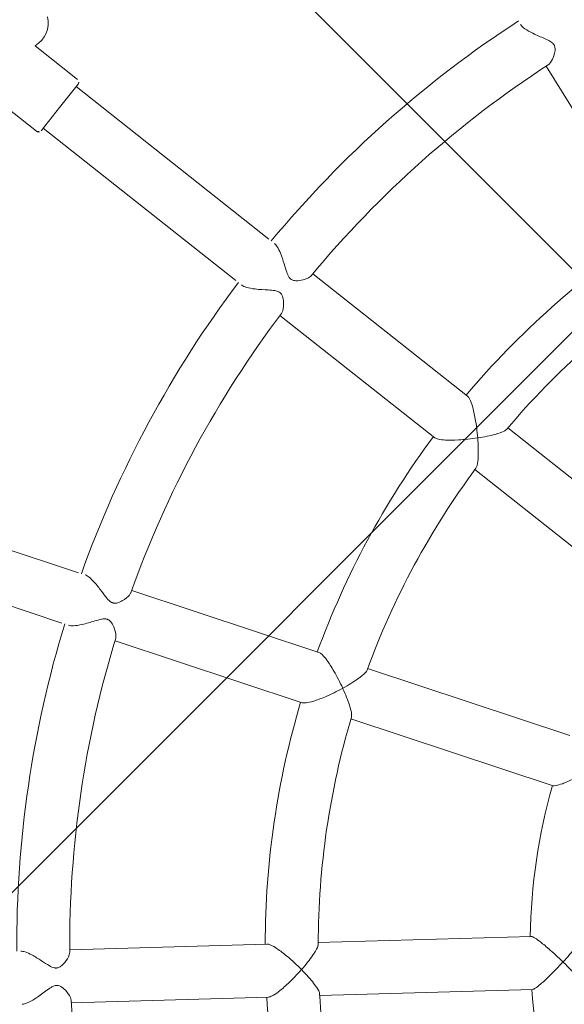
# Model space of a CAD drawing. Header units: metres. Extents: x 5484066 to 5586315, y 5680530 to 5718493.
# Tile 52 of 110: x 5516088.245 to 5516088.41, y 5683297.886 to 5683298.183. Entities that reach past the tile are written whole.
import ezdxf
from ezdxf import colors
from ezdxf.entities.mleader import LeaderData, LeaderLine
from ezdxf.math import Vec2, Vec3

# ---------------------------------------------------------------- set-up
doc = ezdxf.new("R2010")
doc.units = ezdxf.units.M
for name, color, linetype in [('01-SIM Weglinie-PZT-PTW_06-10-2025$0$A-Nawierzchnie', 41, 'Continuous'), ('01-SIM Weglinie-PZT-PTW_06-10-2025$0$A-Plac-Zabaw', 81, 'Continuous'), ('_xref', 7, 'Continuous')]:
    doc.layers.add(name, color=color, linetype=linetype)
doc.layers.add('RR_opis', color=7, linetype='Continuous', lineweight=0)
doc.styles.add('Garamond', font='GARA.TTF', dxfattribs={"height": 1})

# ---------------------------------------------------------------- blocks, each defined once
blk = doc.blocks.new('_None')
blk = doc.blocks.new('01-SIM Weglinie-PZT-PTW_06-10-2025$0$Bocianie gniazdo-Junior')
at = {"lineweight": 0}
for p, q in [((-21.22127164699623, 23.78733662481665), (-17.39308923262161, 19.2250864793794)), ((-35.15899762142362, 21.3417174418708), (-36.57679576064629, 22.16028357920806)), ((-35.12239508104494, 21.20511490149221), (-35.57239508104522, 20.42569203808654)), ((-28.74874834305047, 17.40981818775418), (-35.17239508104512, 21.11851236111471)), ((-36.15899762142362, 19.60966663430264), (-37.57679576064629, 20.42823277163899)), ((-35.57239508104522, 20.42569203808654), (-36.02239508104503, 19.64626917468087)), ((-35.97239508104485, 19.73287171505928), (-29.54874834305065, 16.02417754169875)), ((-22.12512408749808, 13.58566694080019), (-27.28282030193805, 16.5634642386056)), ((-28.08282030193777, 15.17782359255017), (-22.92512408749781, 12.20002629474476)), ((-15.21981644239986, 9.59888571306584), (-20.78491867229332, 12.81189898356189)), ((-21.5849186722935, 11.42625833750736), (-16.01981644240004, 8.213245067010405)), ((-32.97509483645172, 6.610367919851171), (-40.27979638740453, 7.898383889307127)), ((-40.55763347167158, 6.322691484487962), (-33.25293192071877, 5.034675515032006)), ((-25.44298724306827, 5.282254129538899), (-31.30810297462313, 6.316432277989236)), ((-17.590561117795, 3.897659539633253), (-23.9189618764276, 5.013527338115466)), ((-31.58594005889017, 4.740739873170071), (-25.72082432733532, 3.706561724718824)), ((-24.19679896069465, 3.437834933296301), (-17.86839820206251, 2.321967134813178)), ((-17.86839820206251, -2.270583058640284), (-24.19679896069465, -3.386450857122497)), ((-25.72082432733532, -3.65517764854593), (-31.58594005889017, -4.689355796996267)), ((-23.9189618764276, -4.962143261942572), (-17.59056111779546, -3.846275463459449)), ((-31.30810297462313, -6.265048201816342), (-25.44298724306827, -5.230870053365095))]:
    blk.add_line(p, q, dxfattribs=at)
for centre, radius, start, end in [((-0.2385586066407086, 0.0256920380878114), 33.29999999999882, 131.3766076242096, 148.6233923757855), ((-0.2385586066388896, 0.02569203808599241), 31.70000000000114, 131.3096996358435, 148.6903003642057), ((-37.07300545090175, 22.78779927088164), 0.8000000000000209, 308.3352778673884, 21.49304519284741), ((-35.20899762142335, 21.25511490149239), 0.09999999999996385, 330.0000000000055, 59.99999999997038), ((-36.10899762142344, 19.69626917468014), 0.1000000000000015, 239.9999999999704, 330.0000000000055), ((-0.2385586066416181, 0.02569203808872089), 25.7999999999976, 131.7768981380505, 148.223101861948), ((-0.2385586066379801, 0.02569203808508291), 24.20000000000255, 131.7692866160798, 148.2307133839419), ((-0.2385586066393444, 0.0256920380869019), 33.30000000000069, 151.3766076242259, 168.6233923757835), ((-0.2385586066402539, 0.0256920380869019), 31.69999999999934, 151.3096996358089, 168.6903003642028), ((-0.2385586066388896, 0.0256920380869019), 25.80000000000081, 151.7768981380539, 168.2231018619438), ((-0.2385586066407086, 0.0256920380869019), 24.19999999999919, 151.7692866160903, 168.230713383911), ((-0.2385586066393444, 0.0256920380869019), 33.30000000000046, 171.3766076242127, 188.6233923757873), ((-0.2385586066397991, 0.0256920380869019), 31.7000000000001, 171.3096996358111, 188.6903003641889), ((-0.2385586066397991, 0.0256920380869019), 25.80000000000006, 171.7768981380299, 188.2231018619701), ((-0.2385586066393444, 0.0256920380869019), 24.20000000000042, 171.7692866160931, 188.2307133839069), ((-0.2385586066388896, 0.0256920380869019), 17.80000000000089, 172.5759589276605, 187.4240410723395), ((-0.2385586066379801, 0.0256920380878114), 17.80000000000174, 192.5759589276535, 207.4240410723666), ((-0.2385586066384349, 0.0256920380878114), 24.20000000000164, 191.769286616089, 208.2307133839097), ((-0.2385586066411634, 0.02569203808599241), 25.79999999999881, 191.7768981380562, 208.223101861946), ((-0.2385586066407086, 0.02569203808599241), 31.69999999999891, 191.3096996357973, 208.6903003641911)]:
    blk.add_arc(centre, radius, start, end, dxfattribs=at)
for points, knots in [([(-21.16464284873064, 23.83722282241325), (-21.14580796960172, 23.8537496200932), (-21.12790641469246, 23.87872109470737), (-21.07550674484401, 23.97707288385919), (-21.047892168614, 24.0697248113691), (-21.02495068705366, 24.22176598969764), (-21.02223888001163, 24.2844407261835), (-21.03663443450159, 24.37529575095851), (-21.04691767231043, 24.40310458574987), (-21.06279107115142, 24.43198895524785), (-21.06688674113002, 24.43856484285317), (-21.07398487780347, 24.44865492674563), (-21.07672734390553, 24.45229155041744), (-21.08188425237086, 24.45869013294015), (-21.08425229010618, 24.46147547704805), (-21.09001415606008, 24.46791744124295), (-21.09346202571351, 24.4715126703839), (-21.10403177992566, 24.48184101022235), (-21.11147009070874, 24.48823077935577), (-21.14099823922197, 24.51092452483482), (-21.17148190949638, 24.52908948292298), (-21.26896817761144, 24.56890266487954), (-21.32934579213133, 24.58686856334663), (-21.50625383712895, 24.63581548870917), (-21.6370334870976, 24.66834155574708), (-21.85909750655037, 24.73988324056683), (-21.94847163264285, 24.77415304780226), (-22.08053663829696, 24.84227448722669), (-22.12731080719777, 24.87388984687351), (-22.16398331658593, 24.91122469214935), (-22.16836196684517, 24.91603454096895), (-22.1723831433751, 24.92082716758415)], [1.342123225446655, 1.342123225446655, 1.342123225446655, 1.342123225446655, 1.491391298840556, 1.491391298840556, 1.819224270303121, 1.819224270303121, 2.04833457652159, 2.04833457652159, 2.205167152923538, 2.205167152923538, 2.253567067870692, 2.253567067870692, 2.282100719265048, 2.282100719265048, 2.305173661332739, 2.305173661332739, 2.336844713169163, 2.336844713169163, 2.399282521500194, 2.399282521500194, 2.572780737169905, 2.572780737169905, 2.765300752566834, 2.765300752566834, 3.098607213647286, 3.098607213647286, 3.353816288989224, 3.353816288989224, 3.556951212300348, 3.556951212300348, 3.587098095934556, 3.587098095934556, 3.587098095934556, 3.587098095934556]), ([(-28.56424935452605, 17.30329764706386), (-28.53224688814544, 17.28482292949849), (-28.49887290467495, 17.2549953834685), (-28.42258809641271, 17.16710622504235), (-28.38081689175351, 17.10571691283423), (-28.28596409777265, 16.94516616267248), (-28.23450170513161, 16.84060499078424), (-28.14375446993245, 16.64723191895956), (-28.10633577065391, 16.56419901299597), (-28.04441576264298, 16.44715428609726), (-28.01252343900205, 16.39175791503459), (-27.96277562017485, 16.34126020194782), (-27.95312702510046, 16.3326845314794), (-27.9389072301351, 16.32195115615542), (-27.93478740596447, 16.3190482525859), (-27.92749315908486, 16.31426836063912), (-27.9243552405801, 16.31232475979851), (-27.91769777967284, 16.30843328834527), (-27.91417878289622, 16.30650963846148), (-27.90563950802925, 16.3021514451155), (-27.90060292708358, 16.29983382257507), (-27.88263678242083, 16.29240320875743), (-27.86955093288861, 16.2884979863), (-27.83609415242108, 16.28150829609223), (-27.81563075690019, 16.27997708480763), (-27.754189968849, 16.280485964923), (-27.71005155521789, 16.2881438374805), (-27.58701944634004, 16.32098004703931), (-27.50162266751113, 16.35759243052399), (-27.38153832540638, 16.43214588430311), (-27.34193704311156, 16.46640989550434), (-27.32211512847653, 16.49903311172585)], [5.67352176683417, 5.67352176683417, 5.67352176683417, 5.67352176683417, 5.838036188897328, 5.838036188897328, 6.042373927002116, 6.042373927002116, 6.31866801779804, 6.31866801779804, 6.553042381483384, 6.553042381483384, 6.719785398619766, 6.719785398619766, 6.757848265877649, 6.757848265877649, 6.773083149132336, 6.773083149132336, 6.784428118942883, 6.784428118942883, 6.796951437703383, 6.796951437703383, 6.814578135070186, 6.814578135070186, 6.859244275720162, 6.859244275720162, 6.927563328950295, 6.927563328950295, 7.069291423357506, 7.069291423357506, 7.327830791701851, 7.327830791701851, 7.525952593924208, 7.525952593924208, 7.525952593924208, 7.525952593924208]), ([(-28.04666872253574, 15.24406947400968), (-28.03466266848, 15.26597874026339), (-28.02635231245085, 15.29552650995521), (-28.01079083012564, 15.40566109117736), (-28.01639657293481, 15.5021471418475), (-28.04677908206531, 15.65243705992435), (-28.06536282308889, 15.71172789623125), (-28.10996013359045, 15.79299001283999), (-28.12954430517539, 15.81612800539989), (-28.1545823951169, 15.8379549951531), (-28.16053172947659, 15.84261321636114), (-28.17043110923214, 15.84951911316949), (-28.17417399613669, 15.85195537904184), (-28.1813579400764, 15.85631140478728), (-28.18477003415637, 15.85825229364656), (-28.19258280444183, 15.86241881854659), (-28.19700737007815, 15.86458862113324), (-28.21060074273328, 15.87071653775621), (-28.21998247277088, 15.87423414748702), (-28.25740375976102, 15.88592448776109), (-28.29466407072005, 15.89267560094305), (-28.40738193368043, 15.89564339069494), (-28.47434123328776, 15.89108999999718), (-28.66664793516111, 15.87512649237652), (-28.80336319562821, 15.86117405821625), (-29.03379727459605, 15.8549903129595), (-29.12533573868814, 15.85781918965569), (-29.26606992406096, 15.87856829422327), (-29.31815292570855, 15.89308381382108), (-29.3592673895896, 15.91484289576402), (-29.36179334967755, 15.91623898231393), (-29.36424935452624, 15.91765700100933)], [1.290583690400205, 1.290583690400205, 1.290583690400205, 1.290583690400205, 1.428590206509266, 1.428590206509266, 1.729026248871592, 1.729026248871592, 1.934815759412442, 1.934815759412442, 2.079606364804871, 2.079606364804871, 2.122144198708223, 2.122144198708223, 2.147104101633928, 2.147104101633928, 2.168978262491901, 2.168978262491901, 2.196348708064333, 2.196348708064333, 2.251507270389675, 2.251507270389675, 2.409917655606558, 2.409917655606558, 2.579943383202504, 2.579943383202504, 2.864027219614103, 2.864027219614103, 3.070149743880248, 3.070149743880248, 3.235067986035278, 3.235067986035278, 3.246182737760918, 3.246182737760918, 3.246182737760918, 3.246182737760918]), ([(-22.12512408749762, 13.58566694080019), (-22.12511768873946, 13.58566324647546), (-22.12511128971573, 13.58565955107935), (-22.10060297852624, 13.57150264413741), (-22.07337974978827, 13.54234082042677), (-22.00947883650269, 13.44968028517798), (-21.97345758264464, 13.38230256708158), (-21.89168938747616, 13.20412809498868), (-21.84420615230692, 13.08115843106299), (-21.73935016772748, 12.76707774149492), (-21.68544592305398, 12.5740140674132), (-21.64137726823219, 12.38357348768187), (-21.64124937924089, 12.38302048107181), (-21.64112158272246, 12.38246753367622)], [1.530099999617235, 1.530099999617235, 1.530099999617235, 1.530099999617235, 1.530162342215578, 1.530162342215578, 1.768862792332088, 1.768862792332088, 2.058717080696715, 2.058717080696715, 2.443423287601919, 2.443423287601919, 2.936423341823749, 2.936423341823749, 2.937859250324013, 2.937859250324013, 2.937859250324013, 2.937859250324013]), ([(-21.64112158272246, 12.38246753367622), (-21.6405788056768, 12.38263333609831), (-21.64003612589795, 12.38279918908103), (-21.44962331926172, 12.44102103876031), (-21.27470277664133, 12.50426822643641), (-21.02452381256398, 12.61401213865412), (-20.93829511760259, 12.65996376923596), (-20.84934496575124, 12.72417641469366), (-20.82551378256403, 12.74644047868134), (-20.8127947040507, 12.76699530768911)], [-0.001759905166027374, -0.001759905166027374, -0.001759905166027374, -0.001759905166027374, 0, 0, 0.6158580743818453, 0.6158580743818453, 1.09285493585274, 1.09285493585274, 1.358673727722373, 1.358673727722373, 1.358673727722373, 1.358673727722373]), ([(-21.64112158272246, 12.38246753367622), (-21.64166434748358, 12.38230173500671), (-21.64220720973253, 12.38213598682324), (-21.82916792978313, 12.32508026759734), (-22.02331809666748, 12.27523087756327), (-22.34774793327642, 12.20899848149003), (-22.47798440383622, 12.18863533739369), (-22.67317212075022, 12.17036143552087), (-22.74953356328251, 12.16786789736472), (-22.86173039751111, 12.17687744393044), (-22.90059689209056, 12.18587253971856), (-22.92511128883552, 12.20001890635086), (-22.92511768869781, 12.20002260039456), (-22.92512408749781, 12.20002629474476)], [-0.001759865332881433, -0.001759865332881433, -0.001759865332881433, -0.001759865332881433, 0, 0, 0.6042263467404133, 0.6042263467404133, 1.075726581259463, 1.075726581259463, 1.430975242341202, 1.430975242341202, 1.723529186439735, 1.723529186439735, 1.72360559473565, 1.72360559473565, 1.72360559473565, 1.72360559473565]), ([(-21.55996896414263, 11.47285152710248), (-21.54893965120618, 11.49337751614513), (-21.54169430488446, 11.52365020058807), (-21.53010354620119, 11.62930087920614), (-21.53292004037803, 11.72513364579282), (-21.56164463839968, 11.99291449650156), (-21.59356698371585, 12.17436352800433), (-21.63857964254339, 12.37143198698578), (-21.63965572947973, 12.37611830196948), (-21.64086607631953, 12.38136167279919), (-21.64099378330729, 12.38191457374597), (-21.64112158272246, 12.38246753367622)], [1.845599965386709, 1.845599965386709, 1.845599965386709, 1.845599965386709, 2.055969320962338, 2.055969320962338, 2.443676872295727, 2.443676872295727, 2.945769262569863, 2.945769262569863, 2.957987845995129, 2.957987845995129, 2.959427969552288, 2.959427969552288, 2.959427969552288, 2.959427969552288]), ([(-32.76529032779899, 6.573373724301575), (-32.72805856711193, 6.566810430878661), (-32.68548980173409, 6.549588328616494), (-32.58225088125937, 6.491642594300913), (-32.52165161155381, 6.447661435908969), (-32.376723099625, 6.327896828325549), (-32.2920718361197, 6.246385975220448), (-32.13875762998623, 6.093621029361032), (-32.07402544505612, 6.027246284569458), (-31.96305617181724, 5.928599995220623), (-31.91610669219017, 5.894065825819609), (-31.86032326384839, 5.870935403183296), (-31.85102988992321, 5.867680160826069), (-31.83658476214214, 5.863617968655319), (-31.8315103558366, 5.86238072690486), (-31.82255541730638, 5.860531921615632), (-31.81868560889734, 5.859844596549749), (-31.80978624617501, 5.858515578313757), (-31.80477598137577, 5.857954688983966), (-31.79068433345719, 5.856883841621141), (-31.7817015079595, 5.856803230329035), (-31.74567147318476, 5.858656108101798), (-31.71136752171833, 5.865597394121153), (-31.62392026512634, 5.905175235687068), (-31.57813596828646, 5.935442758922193), (-31.46203758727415, 6.028510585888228), (-31.39526332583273, 6.100368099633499), (-31.33903357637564, 6.193218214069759), (-31.32758685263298, 6.219430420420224), (-31.32299128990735, 6.242447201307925)], [6.663259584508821, 6.663259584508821, 6.663259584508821, 6.663259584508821, 6.885020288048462, 6.885020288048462, 7.156537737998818, 7.156537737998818, 7.525456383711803, 7.525456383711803, 7.843899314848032, 7.843899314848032, 8.131274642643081, 8.131274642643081, 8.188518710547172, 8.188518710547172, 8.21965764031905, 8.21965764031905, 8.243552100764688, 8.243552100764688, 8.274818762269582, 8.274818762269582, 8.331974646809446, 8.331974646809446, 8.506697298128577, 8.506697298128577, 8.693518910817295, 8.693518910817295, 9.01041670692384, 9.01041670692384, 9.147517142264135, 9.147517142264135, 9.147517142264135, 9.147517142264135]), ([(-31.57462611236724, 4.815355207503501), (-31.57083865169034, 4.84003402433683), (-31.57313419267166, 4.870599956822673), (-31.59611467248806, 4.979291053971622), (-31.6343181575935, 5.067906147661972), (-31.71521182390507, 5.200460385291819), (-31.75444334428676, 5.251499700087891), (-31.81879882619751, 5.306234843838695), (-31.84323587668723, 5.322442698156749), (-31.87812235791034, 5.336173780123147), (-31.88569722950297, 5.338678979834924), (-31.89812114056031, 5.342000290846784), (-31.90282906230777, 5.343084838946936), (-31.91191102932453, 5.344850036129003), (-31.91626363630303, 5.345555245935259), (-31.92637092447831, 5.34687937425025), (-31.9321296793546, 5.347402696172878), (-31.95064884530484, 5.34839394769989), (-31.96347049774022, 5.348042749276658), (-32.01491834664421, 5.343274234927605), (-32.05311675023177, 5.332441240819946), (-32.14591965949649, 5.300481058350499), (-32.21032539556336, 5.271469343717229), (-32.39221566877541, 5.187157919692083), (-32.51774732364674, 5.127015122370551), (-32.72991006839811, 5.045400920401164), (-32.81418780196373, 5.018762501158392), (-32.94922473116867, 4.993211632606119), (-33.00133508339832, 4.99041174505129), (-33.04278481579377, 4.997621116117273), (-33.04295622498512, 4.997651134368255), (-33.04312741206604, 4.997681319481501)], [1.302988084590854, 1.302988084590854, 1.302988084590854, 1.302988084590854, 1.443485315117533, 1.443485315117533, 1.75001760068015, 1.75001760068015, 1.967701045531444, 1.967701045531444, 2.078392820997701, 2.078392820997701, 2.108291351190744, 2.108291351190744, 2.126295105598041, 2.126295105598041, 2.142703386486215, 2.142703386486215, 2.164173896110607, 2.164173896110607, 2.211321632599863, 2.211321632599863, 2.351817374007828, 2.351817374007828, 2.584340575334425, 2.584340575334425, 2.964922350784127, 2.964922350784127, 3.234450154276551, 3.234450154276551, 3.453338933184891, 3.453338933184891, 3.454249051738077, 3.454249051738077, 3.454249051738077, 3.454249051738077]), ([(-25.44298724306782, 5.282254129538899), (-25.44295891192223, 5.282249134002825), (-25.44293057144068, 5.282244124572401), (-25.41502268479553, 5.2772991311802), (-25.37945358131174, 5.259185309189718), (-25.28769193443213, 5.193925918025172), (-25.23079058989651, 5.142912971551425), (-25.09302881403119, 5.00344287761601), (-25.00637897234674, 4.904153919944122), (-24.80047017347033, 4.644926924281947), (-24.68380032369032, 4.48196165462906), (-24.57726994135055, 4.318101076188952), (-24.57696253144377, 4.317628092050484), (-24.57665522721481, 4.317155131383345)], [1.530109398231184, 1.530109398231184, 1.530109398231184, 1.530109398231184, 1.530352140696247, 1.530352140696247, 1.769068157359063, 1.769068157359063, 2.058929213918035, 2.058929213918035, 2.443523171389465, 2.443523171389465, 2.936500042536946, 2.936500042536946, 2.937927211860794, 2.937927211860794, 2.937927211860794, 2.937927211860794]), ([(-24.57665522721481, 4.317155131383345), (-24.57620468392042, 4.317494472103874), (-24.57575424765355, 4.317833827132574), (-24.416752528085, 4.437657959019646), (-24.27402154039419, 4.556908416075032), (-24.07649992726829, 4.745560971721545), (-24.01120102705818, 4.818209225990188), (-23.94952941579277, 4.909002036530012), (-23.93472561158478, 4.938108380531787), (-23.92979881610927, 4.961797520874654)], [-0.001749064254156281, -0.001749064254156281, -0.001749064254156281, -0.001749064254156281, 0, 0, 0.6158098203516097, 0.6158098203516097, 1.092597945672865, 1.092597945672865, 1.358657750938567, 1.358657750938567, 1.358657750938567, 1.358657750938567]), ([(-24.57665522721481, 4.317155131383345), (-24.57710576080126, 4.316815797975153), (-24.57755640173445, 4.31647647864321), (-24.7337058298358, 4.19893344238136), (-24.89907703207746, 4.0856996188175), (-25.18122886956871, 3.912530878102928), (-25.29661190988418, 3.848865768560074), (-25.47376721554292, 3.764924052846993), (-25.54468444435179, 3.736448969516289), (-25.65323221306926, 3.706509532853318), (-25.69285152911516, 3.701653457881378), (-25.72076765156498, 3.706551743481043), (-25.72079599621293, 3.706556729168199), (-25.72082432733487, 3.706561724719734)], [-0.001749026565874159, -0.001749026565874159, -0.001749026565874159, -0.001749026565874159, 0, 0, 0.6041536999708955, 0.6041536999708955, 1.075481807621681, 1.075481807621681, 1.430712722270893, 1.430712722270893, 1.723264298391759, 1.723264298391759, 1.72356178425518, 1.72356178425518, 1.72356178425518, 1.72356178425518]), ([(-24.18928971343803, 3.490151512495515), (-24.18594243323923, 3.513235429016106), (-24.18949856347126, 3.544199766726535), (-24.21477513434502, 3.647486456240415), (-24.25019462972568, 3.73654989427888), (-24.36875315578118, 3.978306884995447), (-24.46080263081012, 4.137881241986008), (-24.57049409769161, 4.307657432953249), (-24.5731100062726, 4.311696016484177), (-24.57604071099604, 4.31620921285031), (-24.57634791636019, 4.316682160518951), (-24.57665522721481, 4.317155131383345)], [1.845607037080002, 1.845607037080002, 1.845607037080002, 1.845607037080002, 2.056187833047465, 2.056187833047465, 2.443756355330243, 2.443756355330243, 2.945841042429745, 2.945841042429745, 2.958069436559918, 2.958069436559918, 2.959500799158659, 2.959500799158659, 2.959500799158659, 2.959500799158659]), ([(-16.80077400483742, 2.946057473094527), (-16.80123327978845, 2.945726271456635), (-16.80169261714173, 2.945395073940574), (-16.96256025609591, 2.829421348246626), (-17.12717106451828, 2.716643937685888), (-17.39915006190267, 2.542031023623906), (-17.50715034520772, 2.477056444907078), (-17.66776044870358, 2.389624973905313), (-17.73006667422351, 2.359279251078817), (-17.8200069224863, 2.325478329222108), (-17.85037915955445, 2.318824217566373), (-17.8683470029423, 2.321958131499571), (-17.86837261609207, 2.32196262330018), (-17.86839820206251, 2.321967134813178)], [-0.001721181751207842, -0.001721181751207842, -0.001721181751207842, -0.001721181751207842, 0, 0, 0.6009829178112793, 0.6009829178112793, 1.070484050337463, 1.070484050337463, 1.426798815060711, 1.426798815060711, 1.721413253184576, 1.721413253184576, 1.721834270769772, 1.721834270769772, 1.721834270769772, 1.721834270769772]), ([(-16.80077400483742, -2.894673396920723), (-16.80045746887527, -2.894207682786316), (-16.80014099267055, -2.893741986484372), (-16.68541968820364, -2.724903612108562), (-16.58048987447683, -2.561487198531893), (-16.43204544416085, -2.311748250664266), (-16.38149155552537, -2.218767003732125), (-16.32562190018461, -2.096320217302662), (-16.31072876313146, -2.054194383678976), (-16.30879095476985, -2.02384938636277), (-16.30886361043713, -2.020111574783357), (-16.3092817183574, -2.016820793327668)], [-0.001711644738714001, -0.001711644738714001, -0.001711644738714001, -0.001711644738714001, 0, 0, 0.6188695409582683, 0.6188695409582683, 1.097320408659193, 1.097320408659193, 1.446477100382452, 1.446477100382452, 1.502129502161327, 1.502129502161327, 1.502129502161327, 1.502129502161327]), ([(-17.86839820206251, -2.270583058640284), (-17.86836006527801, -2.270576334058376), (-17.86832186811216, -2.270569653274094), (-17.85032222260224, -2.267446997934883), (-17.81993061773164, -2.274115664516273), (-17.72995444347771, -2.307946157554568), (-17.66763346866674, -2.338305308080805), (-17.50702522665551, -2.425746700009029), (-17.39905153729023, -2.490708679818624), (-17.12712337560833, -2.665292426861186), (-16.96253260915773, -2.778057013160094), (-16.80168749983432, -2.894014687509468), (-16.80123072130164, -2.894344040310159), (-16.80077400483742, -2.894673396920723)], [1.527161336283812, 1.527161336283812, 1.527161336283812, 1.527161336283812, 1.527673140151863, 1.527673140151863, 1.767959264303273, 1.767959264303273, 2.058556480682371, 2.058556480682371, 2.441356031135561, 2.441356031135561, 2.931459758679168, 2.931459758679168, 2.932855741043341, 2.932855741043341, 2.932855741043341, 2.932855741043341]), ([(-16.80077400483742, -2.894673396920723), (-16.80109053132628, -2.895139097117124), (-16.80140711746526, -2.895604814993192), (-16.91289221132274, -3.059581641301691), (-17.02898918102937, -3.221839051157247), (-17.22480691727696, -3.478899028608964), (-17.30405069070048, -3.576872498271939), (-17.4250663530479, -3.713971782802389), (-17.47324547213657, -3.763815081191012), (-17.54622470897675, -3.826379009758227), (-17.57250265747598, -3.843040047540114), (-17.59048480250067, -3.846261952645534), (-17.59052298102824, -3.846268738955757), (-17.59056111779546, -3.846275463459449)], [-0.001711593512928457, -0.001711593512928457, -0.001711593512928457, -0.001711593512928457, 0, 0, 0.6009089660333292, 0.6009089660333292, 1.070253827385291, 1.070253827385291, 1.426550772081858, 1.426550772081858, 1.721162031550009, 1.721162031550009, 1.721789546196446, 1.721789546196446, 1.721789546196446, 1.721789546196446]), ([(-16.03867905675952, -3.551484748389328), (-16.03926510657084, -3.548896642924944), (-16.04015685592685, -3.546114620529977), (-16.05060690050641, -3.520082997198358), (-16.07753723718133, -3.486635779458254), (-16.16828661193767, -3.393221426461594), (-16.24506004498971, -3.324857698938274), (-16.46468313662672, -3.144252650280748), (-16.61681779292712, -3.027885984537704), (-16.78666708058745, -2.904858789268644), (-16.79302956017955, -2.900259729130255), (-16.79986060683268, -2.895332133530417), (-16.80031727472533, -2.895002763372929), (-16.80077400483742, -2.894673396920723)], [1.734098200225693, 1.734098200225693, 1.734098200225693, 1.734098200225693, 1.770604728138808, 1.770604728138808, 2.053961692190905, 2.053961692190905, 2.440611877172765, 2.440611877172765, 2.943348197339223, 2.943348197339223, 2.96287179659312, 2.96287179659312, 2.964270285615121, 2.964270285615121, 2.964270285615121, 2.964270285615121]), ([(-24.57665522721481, -4.26577105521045), (-24.57634850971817, -4.265298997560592), (-24.57604189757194, -4.264826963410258), (-24.46761441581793, -4.097852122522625), (-24.37427891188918, -3.936980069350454), (-24.25319852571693, -3.692163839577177), (-24.21668611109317, -3.601571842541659), (-24.189775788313, -3.495147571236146), (-24.18581612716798, -3.462720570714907), (-24.18928971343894, -3.438767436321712)], [-0.001745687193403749, -0.001745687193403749, -0.001745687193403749, -0.001745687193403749, 0, 0, 0.6157953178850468, 0.6157953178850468, 1.092518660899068, 1.092518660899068, 1.358654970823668, 1.358654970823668, 1.358654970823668, 1.358654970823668]), ([(-25.72082432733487, -3.65517764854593), (-25.72078935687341, -3.655171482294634), (-25.7207543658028, -3.655165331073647), (-25.69282506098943, -3.650270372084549), (-25.65319935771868, -3.655131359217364), (-25.54464031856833, -3.6850809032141), (-25.47371876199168, -3.713560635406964), (-25.29656699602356, -3.79750602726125), (-25.18119488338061, -3.861166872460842), (-24.89906178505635, -4.03432591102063), (-24.73369710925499, -4.147555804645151), (-24.57755466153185, -4.26509371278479), (-24.57710489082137, -4.265432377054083), (-24.57665522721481, -4.26577105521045)], [1.530112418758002, 1.530112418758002, 1.530112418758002, 1.530112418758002, 1.530412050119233, 1.530412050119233, 1.769132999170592, 1.769132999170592, 2.058996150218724, 2.058996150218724, 2.443554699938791, 2.443554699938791, 2.93652461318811, 2.93652461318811, 2.93794906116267, 2.93794906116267, 2.93794906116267, 2.93794906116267]), ([(-24.57665522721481, -4.26577105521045), (-24.57696193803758, -4.266243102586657), (-24.57726875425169, -4.266715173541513), (-24.68379432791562, -4.430568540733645), (-24.80045938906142, -4.593527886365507), (-25.00635390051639, -4.852739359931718), (-25.09299493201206, -4.952020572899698), (-25.23075212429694, -5.091492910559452), (-25.28765594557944, -5.142511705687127), (-25.37942472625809, -5.207784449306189), (-25.41499815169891, -5.225905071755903), (-25.4429172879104, -5.230857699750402), (-25.44295227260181, -5.230863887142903), (-25.44298724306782, -5.230870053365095)], [-0.001745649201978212, -0.001745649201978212, -0.001745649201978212, -0.001745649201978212, 0, 0, 0.6041305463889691, 0.6041305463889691, 1.075403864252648, 1.075403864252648, 1.430628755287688, 1.430628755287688, 1.723179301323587, 1.723179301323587, 1.723546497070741, 1.723546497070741, 1.723546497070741, 1.723546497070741]), ([(-23.92979881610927, -4.910413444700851), (-23.93455009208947, -4.887569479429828), (-23.94848958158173, -4.859678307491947), (-24.00758254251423, -4.771256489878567), (-24.07132344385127, -4.699685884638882), (-24.26540636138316, -4.513070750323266), (-24.40647867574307, -4.394606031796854), (-24.56761812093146, -4.272588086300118), (-24.57145841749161, -4.269687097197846), (-24.57575598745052, -4.26644844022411), (-24.5762055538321, -4.266109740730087), (-24.57665522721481, -4.26577105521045)], [1.845609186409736, 1.845609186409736, 1.845609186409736, 1.845609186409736, 2.05625661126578, 2.05625661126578, 2.443781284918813, 2.443781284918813, 2.945863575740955, 2.945863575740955, 2.958095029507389, 2.958095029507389, 2.959523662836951, 2.959523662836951, 2.959523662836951, 2.959523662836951]), ([(-33.04312741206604, -4.946297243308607), (-33.00577795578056, -4.939709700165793), (-32.95975340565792, -4.941370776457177), (-32.84271757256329, -4.960601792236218), (-32.77067266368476, -4.981260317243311), (-32.59339284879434, -5.044329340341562), (-32.48590685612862, -5.092034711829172), (-32.28850779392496, -5.183665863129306), (-32.20409976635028, -5.224332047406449), (-32.06707511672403, -5.278275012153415), (-32.01262644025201, -5.294002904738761), (-31.95439645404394, -5.296808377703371), (-31.9453035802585, -5.296778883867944), (-31.93056221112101, -5.295890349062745), (-31.92487054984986, -5.295330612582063), (-31.91468183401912, -5.293929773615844), (-31.91017536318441, -5.293161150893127), (-31.9005389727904, -5.29119902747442), (-31.8954491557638, -5.289957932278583), (-31.88137754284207, -5.285970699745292), (-31.87265604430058, -5.282833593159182), (-31.84000206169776, -5.268752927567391), (-31.8102030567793, -5.250622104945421), (-31.74102348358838, -5.182633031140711), (-31.70817670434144, -5.138033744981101), (-31.63079231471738, -5.009871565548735), (-31.5929460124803, -4.919400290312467), (-31.57277299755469, -4.814258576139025), (-31.57116558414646, -4.786571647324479), (-31.57462611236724, -4.763971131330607)], [6.57872634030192, 6.57872634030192, 6.57872634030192, 6.57872634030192, 6.79953289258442, 6.79953289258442, 7.069935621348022, 7.069935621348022, 7.438133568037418, 7.438133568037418, 7.760147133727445, 7.760147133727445, 8.041766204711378, 8.041766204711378, 8.094938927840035, 8.094938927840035, 8.12932113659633, 8.12932113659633, 8.157443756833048, 8.157443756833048, 8.190413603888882, 8.190413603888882, 8.250404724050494, 8.250404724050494, 8.423170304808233, 8.423170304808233, 8.607386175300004, 8.607386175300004, 8.919197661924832, 8.919197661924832, 9.050689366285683, 9.050689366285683, 9.050689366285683, 9.050689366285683]), ([(-31.32299128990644, -6.191063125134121), (-31.32787184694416, -6.16657724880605), (-31.34048052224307, -6.138656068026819), (-31.39921332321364, -6.044404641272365), (-31.46538461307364, -5.97425222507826), (-31.5873484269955, -5.876814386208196), (-31.64251890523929, -5.841821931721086), (-31.72171638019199, -5.812983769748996), (-31.74931743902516, -5.806482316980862), (-31.78593953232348, -5.805446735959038), (-31.79404134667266, -5.805675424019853), (-31.80714171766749, -5.806821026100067), (-31.81209999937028, -5.80743544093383), (-31.82161131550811, -5.808959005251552), (-31.82615100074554, -5.809840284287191), (-31.83667951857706, -5.812232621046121), (-31.84263248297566, -5.813852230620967), (-31.86199365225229, -5.819943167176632), (-31.87511471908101, -5.825387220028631), (-31.91979241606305, -5.847621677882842), (-31.95029865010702, -5.869437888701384), (-32.0265890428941, -5.93133259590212), (-32.07745146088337, -5.980950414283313), (-32.22013879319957, -6.123042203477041), (-32.31771810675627, -6.222580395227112), (-32.48902120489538, -6.371410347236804), (-32.55889712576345, -6.424940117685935), (-32.67656419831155, -6.494564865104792), (-32.72430909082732, -6.514763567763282), (-32.76529032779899, -6.521989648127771)], [1.31312296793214, 1.31312296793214, 1.31312296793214, 1.31312296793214, 1.455736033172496, 1.455736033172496, 1.767434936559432, 1.767434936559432, 1.992364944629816, 1.992364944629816, 2.102039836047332, 2.102039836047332, 2.133207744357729, 2.133207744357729, 2.152347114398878, 2.152347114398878, 2.170065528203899, 2.170065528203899, 2.193683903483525, 2.193683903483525, 2.247527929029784, 2.247527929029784, 2.380579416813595, 2.380579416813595, 2.603860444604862, 2.603860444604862, 2.969113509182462, 2.969113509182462, 3.227563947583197, 3.227563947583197, 3.437578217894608, 3.437578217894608, 3.437578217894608, 3.437578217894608])]:
    blk.add_open_spline(points, degree=3, knots=knots, dxfattribs=at)
blk = doc.blocks.new('01-SIM Weglinie-PZT-PTW_06-10-2025')
at = {"layer": '01-SIM Weglinie-PZT-PTW_06-10-2025$0$A-Nawierzchnie', "linetype": 'ByBlock', "transparency": 33554508}
h = blk.add_hatch(dxfattribs=at)
h.set_pattern_fill('ANSI37', color=9, scale=0.1, style=0)
h.set_pattern_definition([(45, (615.2743167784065, 129.3192508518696), (-0.2245064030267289, 0.2245064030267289), []), (135, (615.2743167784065, 129.3192508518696), (-0.2245064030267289, -0.2245064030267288), [])])
h.paths.add_polyline_path([(5516099.6639383, 5683319.509563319), (5516093.18050492, 5683320.492467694, 0.02400827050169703), (5516090.889116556, 5683320.728043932), (5516071.666547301, 5683321.775596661, -0.02484724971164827), (5516069.295594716, 5683322.023371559), (5516062.302756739, 5683323.108692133, -0.3638266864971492), (5516061.032989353, 5683324.559218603), (5516063.231110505, 5683324.230619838), (5516064.490548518, 5683332.646905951), (5516062.29494606, 5683332.975128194), (5516065.4430103, 5683353.379441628, 0.414213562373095), (5516062.9339508, 5683356.800643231), (5516050.08979864, 5683358.776220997, 0.4141947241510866), (5516046.668626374, 5683356.267352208), (5516042.257273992, 5683327.598946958, 0.4142317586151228), (5516044.766305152, 5683324.177561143), (5516053.343595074, 5683322.858275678, -0.02007901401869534), (5516053.579985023, 5683322.812134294), (5516052.668604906, 5683316.935679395), (5516054.150876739, 5683316.705803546), (5516053.920999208, 5683315.223525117), (5516046.954293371, 5683316.304038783), (5516046.53358273, 5683313.591470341), (5516044.962368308, 5683313.835160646), (5516043.961552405, 5683307.382313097), (5516045.532766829, 5683307.138622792), (5516044.092847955, 5683297.854620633), (5516044.241075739, 5683297.831630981), (5516044.011179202, 5683296.349353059), (5516069.871986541, 5683292.33842502), (5516070.101883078, 5683293.820702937), (5516070.250110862, 5683293.797713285), (5516071.690029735, 5683303.081715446), (5516073.26124416, 5683302.838025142), (5516074.262060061, 5683309.290872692), (5516072.690845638, 5683309.534562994), (5516073.111556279, 5683312.247131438), (5516066.144886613, 5683313.327639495), (5516066.374772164, 5683314.809910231), (5516068.140582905, 5683314.536067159), (5516068.712784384, 5683314.452779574), (5516069.444190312, 5683314.361830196), (5516070.42180041, 5683314.267207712), (5516071.256411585, 5683314.210627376), (5516075.58645081, 5683313.974792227), (5516074.85022779, 5683300.465115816), (5516082.256583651, 5683299.380121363), (5516080.796957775, 5683289.416467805), (5516090.875183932, 5683287.94005766), (5516092.610210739, 5683299.78364581), (5516076.426464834, 5683302.154484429), (5516076.852947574, 5683309.980433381), (5516087.948828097, 5683309.370979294), (5516088.305421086, 5683315.861425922), (5516090.617040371, 5683315.735451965, -0.02400827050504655), (5516092.431056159, 5683315.548954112), (5516098.599416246, 5683314.613815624), (5516098.31852322, 5683313.306826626), (5516091.99430035, 5683314.28274265), (5516090.39067605, 5683303.90295513), (5516099.094000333, 5683302.561238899), (5516096.496908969, 5683285.74680292), (5516069.794551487, 5683289.86845434), (5516048.342630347, 5683290.09877717), (5516034.965910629, 5683291.963955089), (5516037.042734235, 5683305.715577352), (5516039.999341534, 5683324.308768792), (5516043.122031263, 5683343.075807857), (5516045.796543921, 5683360.442185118), (5516068.332659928, 5683356.975872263), (5516067.979837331, 5683322.47700484), (5516099.929928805, 5683320.735853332)])
h = blk.add_hatch(dxfattribs=at)
h.set_pattern_fill('ANSI37', scale=0.1, style=0)
h.set_pattern_definition([(45, (0, 0), (-0.2245064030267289, 0.2245064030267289), []), (135, (0, 0), (-0.2245064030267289, -0.2245064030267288), [])])
h.paths.add_polyline_path([(5516082.256583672, 5683299.380121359), (5516082.401531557, 5683300.369560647), (5516091.589262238, 5683299.023603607), (5516090.115141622, 5683288.961006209), (5516081.817906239, 5683290.176510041), (5516083.147078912, 5683299.249668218)])
at = {"layer": '01-SIM Weglinie-PZT-PTW_06-10-2025$0$A-Plac-Zabaw', "xscale": 0.01, "yscale": 0.01, "zscale": 0.01, "rotation": 351.6657355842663}
blk.add_blockref('01-SIM Weglinie-PZT-PTW_06-10-2025$0$Bocianie gniazdo-Junior', (5516088.579659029, 5683297.903301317), dxfattribs=at)

msp = doc.modelspace()

# ---------------------------------------------------------------- block references
at = {"layer": '_xref'}
msp.add_blockref('01-SIM Weglinie-PZT-PTW_06-10-2025', (0, 0), dxfattribs=at)

# ---------------------------------------------------------------- next in the draw order: leaders
at = {"layer": 'RR_opis'}
ml = msp.add_multileader_mtext('Standard', dxfattribs=at)
ml.set_content('przepompownia wód opadowych\\PQ=10 l/s, H=3,2m\\P\\C1;2x3,0kW/400V', color=256, style='Garamond')
ml.set_leader_properties()
ml.set_arrow_properties(name='NONE')
ml.build(insert=Vec2(0, 0))
ml.multileader.update_dxf_attribs({"text_left_attachment_type": 6, "text_right_attachment_type": 6, "dogleg_length": 0.1})
ctx = ml.context
ctx.base_point, ctx.char_height, ctx.landing_gap_size, ctx.plane_origin = Vec3(5516088.203521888, 5683289.284682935), 1, 0.1, Vec3(-1103257.345342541, 54698.08194007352)
ctx.left_attachment, ctx.right_attachment = 6, 6
notes = []
notes.append((ctx, [(0, (1, 1, 0), (5516088.103521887, 5683289.284682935), (1, 0), 0.1, [(0, [(5516083.646722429, 5683303.216711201)], 0, [])])]))
ctx.mtext.insert = Vec3(5516088.303521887, 5683290.549948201)
ctx.mtext.has_bg_fill, ctx.mtext.bg_color, ctx.mtext.bg_scale_factor, ctx.mtext.bg_transparency, ctx.mtext.use_window_bg_color = 1, -1027028792, 1, 0, 1
for ctx, leaders in notes:
    for number, flags, end, landing, length, lines in leaders:
        leader = LeaderData()
        leader.index, (leader.has_last_leader_line, leader.has_dogleg_vector, leader.attachment_direction) = number, flags
        leader.last_leader_point, leader.dogleg_vector, leader.dogleg_length = Vec3(end), Vec3(landing), length
        for number, points, colour, breaks in lines:
            line = LeaderLine()
            line.index, line.vertices, line.color, line.breaks = number, Vec3.list(points), colors.encode_raw_color(colour), breaks
            leader.lines.append(line)
        ctx.leaders.append(leader)

doc.saveas('drawing.dxf')
